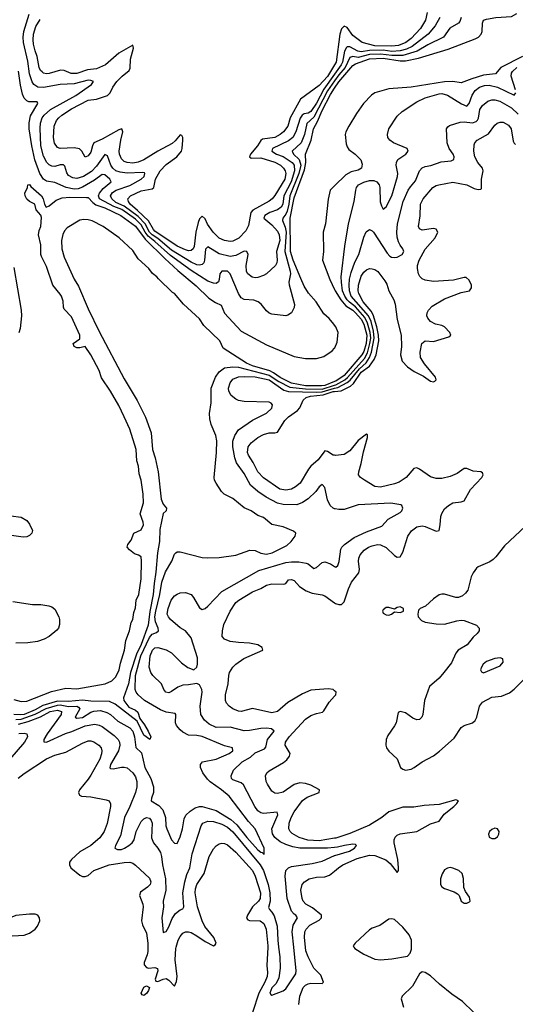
# Model space of a CAD drawing. Header units: inches. Extents: x 1603819 to 1745079, y 385938 to 533966.
# Tile 160 of 256: x 1637738 to 1641298, y 469590 to 476654. Entities that reach past the tile are written whole.
import ezdxf

# ---------------------------------------------------------------- set-up
doc = ezdxf.new("R2010")
doc.units = ezdxf.units.IN
doc.header["$MEASUREMENT"] = 0
for name, color, linetype in [('B6436', 7, 'Continuous'), ('B6437', 7, 'Continuous'), ('B6446', 7, 'Continuous'), ('B6447', 7, 'Continuous')]:
    doc.layers.add(name, color=color, linetype=linetype)

msp = doc.modelspace()

# ---------------------------------------------------------------- linework, layer by layer
at = {"layer": 'B6436', "color": 5}
for points, elevation in [([(1638659.2, 470000), (1638659.2, 469970), (1638654.2, 469945.8), (1638631.6, 469890), (1638633.4, 469873.4), (1638650, 469854.2), (1638662.7, 469850), (1638710, 469854.4), (1638727.3, 469847.3), (1638731.4, 469830), (1638712.6, 469770), (1638717.5, 469757.5), (1638730, 469754.8), (1638768.4, 469771.6), (1638790, 469775.2), (1638810, 469763.5), (1638850, 469720.7), (1638865.9, 469754.1), (1638870.6, 469790), (1638855.3, 469910), (1638859.2, 469990), (1638862.1, 470000)], 380), ([(1639520.7, 470000), (1639512.7, 469870), (1639519.1, 469819.1), (1639516, 469790), (1639499.7, 469750), (1639457.1, 469670), (1639410, 469532.6)], 380), ([(1639598, 470000), (1639606.2, 469930), (1639609.5, 469850), (1639599.7, 469780.3), (1639579.5, 469740.5), (1639550, 469708.5), (1639535.6, 469670), (1639541, 469661), (1639550, 469656.9), (1639630, 469687.8), (1639650, 469701.6), (1639722.7, 469810), (1639725.2, 469830), (1639707.2, 470000)], 360), ([(1639744.2, 469590), (1639750.1, 469650), (1639775.3, 469710), (1639791.5, 469728.5), (1639810, 469738), (1639830, 469741.3), (1639910, 469739.4), (1639921.6, 469750), (1639900.5, 469800.5), (1639850.8, 469850), (1639809.5, 469930), (1639794.4, 469974.4), (1639791.8, 470000)], 380)]:
    msp.add_lwpolyline(points, dxfattribs=dict(at, elevation=elevation))
at = {"layer": 'B6436', "color": 5, "elevation": 380}
msp.add_lwpolyline([(1638630, 469653.7), (1638618.3, 469658.3), (1638611.2, 469670), (1638630, 469713.7), (1638650, 469723.1), (1638670.3, 469710), (1638664.4, 469690), (1638650, 469667.1)], close=True, dxfattribs=at)
at = {"layer": 'B6437', "color": 5}
for points, elevation in [([(1640000, 476263.3), (1639923.9, 476156.1), (1639870, 476056.3), (1639830, 475995.4), (1639810, 475984.2), (1639780.5, 475979.5), (1639766.8, 475970), (1639753.4, 475946.6), (1639721.4, 475850), (1639700.1, 475810), (1639670, 475784.1), (1639554.6, 475730), (1639550, 475709.9), (1639583.8, 475690), (1639630, 475672.4), (1639695.6, 475630), (1639709.4, 475609.4), (1639713, 475570), (1639688.2, 475490), (1639636.5, 475390), (1639627.4, 475330), (1639617, 475310), (1639590, 475291), (1639535.1, 475270), (1639499.8, 475250), (1639492.7, 475230), (1639550, 475181.6), (1639590, 475136.8), (1639602.8, 475110), (1639606.3, 475070), (1639581.8, 474990), (1639588.1, 474930), (1639586.4, 474910), (1639576.2, 474890), (1639510, 474830.2), (1639490, 474817.8), (1639450, 474803.8), (1639430, 474802.3), (1639407.6, 474807.6), (1639377.7, 474830), (1639367.7, 474847.7), (1639364.7, 474890), (1639378.8, 474970), (1639370, 474991), (1639350, 474993.9), (1639290, 474963), (1639250, 474955.1), (1639170, 474974.8), (1639090, 475023.8), (1639072.6, 475007.4), (1639066.6, 474930), (1639061.1, 474910), (1639050, 474896.8), (1639030, 474892.1), (1639010, 474895.6), (1638970, 474913.5), (1638830, 475001.7), (1638730, 475085), (1638690, 475109.9), (1638670, 475130.9), (1638640, 475190), (1638590, 475241.3), (1638490, 475317.5), (1638430, 475343.7), (1638399.9, 475370), (1638391, 475390), (1638405, 475415), (1638431.1, 475430), (1638530, 475464.1), (1638610.7, 475509.3), (1638631.4, 475530), (1638638.2, 475550), (1638635.8, 475555.8), (1638618.8, 475558.8), (1638510, 475553.9), (1638459.9, 475559.9), (1638430.2, 475570), (1638408, 475588), (1638393.9, 475610), (1638370, 475678.3), (1638350, 475688.2), (1638290, 475603.4), (1638253.8, 475566.2), (1638197, 475530), (1638150, 475515.1), (1638119.3, 475519.3), (1638090, 475536), (1638076, 475556), (1638063, 475603), (1638052.5, 475612.5), (1638030, 475612.2), (1637990, 475601.5), (1637970, 475602.5), (1637950, 475612.3), (1637932.9, 475630), (1637910, 475674.9), (1637889.7, 475750), (1637884.8, 475875.2), (1637888.1, 475911.9), (1637900.7, 475950), (1637914.5, 475970), (1637959.2, 476010), (1638141.2, 476110), (1638254.3, 476190), (1638268.5, 476210), (1638250, 476218.5), (1638230, 476219.5), (1638130, 476194.8), (1638030, 476188.1), (1637910, 476168), (1637870, 476171.2), (1637840.5, 476190), (1637828.7, 476208.7), (1637810, 476265.7), (1637796.4, 476356.4), (1637766.2, 476490), (1637763.5, 476530), (1637769.1, 476570), (1637805.5, 476694.5)], 360), ([(1640000, 476330.8), (1639950, 476246.3), (1639890, 476181.9), (1639755.2, 476084.8), (1639682.1, 475950), (1639663.8, 475890), (1639634.3, 475850), (1639610, 475829.6), (1639570, 475809.3), (1639483.4, 475796.6), (1639470, 475786.4), (1639446.1, 475750), (1639396.8, 475690), (1639389.9, 475669.9), (1639401.6, 475661.6), (1639470, 475663.7), (1639570, 475632.1), (1639611.9, 475610), (1639633.3, 475590), (1639646.1, 475570), (1639651.1, 475550), (1639642.9, 475510), (1639570, 475393), (1639551.7, 475368.3), (1639530, 475351.1), (1639412.4, 475287.6), (1639399.1, 475270), (1639382, 475178), (1639361.7, 475138.3), (1639313, 475087), (1639270, 475066.4), (1639250, 475064.1), (1639210, 475069.1), (1639170, 475087.4), (1639128.2, 475130), (1639087.8, 475187.8), (1639070, 475225.7), (1639050, 475243.6), (1639030, 475224.9), (1639020.5, 475199.5), (1639003, 475130), (1638992.1, 475027.9), (1638983.4, 475010), (1638970, 474998), (1638950, 474996.8), (1638930, 475002.7), (1638870, 475030.4), (1638710, 475138.1), (1638698.6, 475150), (1638662.8, 475210), (1638585.7, 475285.7), (1638532.9, 475330), (1638519.9, 475350), (1638516.2, 475370), (1638534.7, 475390), (1638610, 475425.6), (1638690, 475439.9), (1638702.6, 475450), (1638714.2, 475510), (1638746.5, 475570), (1638790, 475616.3), (1638867.2, 475670), (1638899.5, 475710), (1638905.9, 475730), (1638909.4, 475789.4), (1638909.2, 475809.2), (1638903.7, 475823.7), (1638890, 475828.9), (1638855.9, 475784.1), (1638834.5, 475765.5), (1638729.9, 475710), (1638630, 475649.7), (1638590, 475631.4), (1638550, 475625.4), (1638510, 475629.1), (1638490, 475637.7), (1638470, 475655.8), (1638455.3, 475690), (1638453.9, 475710), (1638464.5, 475790), (1638478.7, 475850), (1638471.6, 475871.6), (1638450, 475864.2), (1638330, 475797.5), (1638271.1, 475770), (1638260.7, 475750), (1638250, 475703.1), (1638230, 475677), (1638210, 475667.2), (1638185.8, 475710), (1638168.1, 475728.1), (1638130, 475735), (1638030, 475730.2), (1638010, 475736.9), (1637987.5, 475767.5), (1637980.7, 475810), (1637985.4, 475890), (1638002.8, 475930), (1638018.8, 475950), (1638041.3, 475970), (1638110, 476014.4), (1638230, 476077.4), (1638290, 476083.2), (1638370, 476111.4), (1638387.8, 476130), (1638407.6, 476170), (1638436.3, 476210), (1638473.5, 476250), (1638525.5, 476290), (1638532.5, 476307.5), (1638534.5, 476370), (1638556.5, 476450), (1638550, 476472), (1638450, 476413), (1638355.7, 476330), (1638290, 476301.5), (1638225.7, 476294.3), (1638149.3, 476269.3), (1638109.3, 476269.3), (1638058.4, 476290), (1638032.2, 476292.2), (1637950, 476268.2), (1637930, 476266.5), (1637910, 476271.4), (1637899.4, 476279.4), (1637889.1, 476289.1), (1637878.6, 476310), (1637864, 476390), (1637848.8, 476430), (1637838.1, 476478.1), (1637834.7, 476510), (1637837.9, 476550), (1637855.4, 476604.6), (1637885.2, 476654.8)], 380), ([(1640000, 476215.3), (1639950, 476143), (1639850, 475955), (1639799.7, 475910), (1639782.9, 475830), (1639758.9, 475770), (1639695.9, 475710), (1639705.2, 475690), (1639746.8, 475650), (1639757.1, 475610), (1639744.1, 475550), (1639679.6, 475390), (1639671.5, 475330), (1639658.9, 475281.1), (1639650, 475259.5), (1639628.4, 475230), (1639626.9, 475213.1), (1639645.7, 475165.7), (1639652.5, 475130), (1639642.8, 474990), (1639681.2, 474850), (1639682.4, 474830), (1639670.5, 474770), (1639672.7, 474752.7), (1639712.4, 474610), (1639709.7, 474590), (1639690, 474550.6), (1639665.2, 474534.8), (1639650, 474530.3), (1639550, 474541.3), (1639529.4, 474549.4), (1639510, 474565.7), (1639472.5, 474612.5), (1639450.2, 474630.2), (1639420.9, 474640.9), (1639350, 474647.8), (1639330, 474659.2), (1639310, 474688.8), (1639250, 474830.3), (1639230, 474849.3), (1639190, 474849.2), (1639176.5, 474830), (1639171.7, 474790), (1639165.4, 474774.6), (1639150, 474762.5), (1639130, 474763.1), (1639090, 474779.4), (1638970, 474855.8), (1638821.9, 474961.9), (1638710, 475062.8), (1638660.9, 475100.9), (1638639.1, 475130), (1638610, 475182.9), (1638570, 475222.7), (1638471.6, 475291.6), (1638414, 475314), (1638312.7, 475370), (1638305.3, 475390), (1638311.2, 475410), (1638337.4, 475442.6), (1638395, 475490), (1638386.9, 475510), (1638350, 475540.9), (1638330, 475543.3), (1638276.1, 475503.9), (1638190, 475453.3), (1638158.5, 475441.5), (1638130, 475437.7), (1638071.2, 475450), (1637990, 475486.5), (1637930, 475496), (1637910, 475510.8), (1637882.6, 475550), (1637847.9, 475647.9), (1637825.2, 475750), (1637807.3, 475870), (1637806.5, 475913.5), (1637816.6, 475963.4), (1637870, 476052), (1637864.5, 476064.5), (1637805.3, 476065.3), (1637790, 476071.9), (1637771.1, 476091.1), (1637758.8, 476118.8), (1637743.4, 476183.4), (1637730, 476286)], 340), ([(1640000, 474463.2), (1639995.1, 474470), (1639960.9, 474510), (1639923.5, 474543.5), (1639867.1, 474630), (1639812.5, 474692.5), (1639782.3, 474742.3), (1639757.1, 474797.1), (1639703.2, 474930), (1639684.2, 474990), (1639681.3, 475230), (1639710, 475376.2), (1639783.4, 475576.6), (1639792.8, 475630), (1639791.4, 475690), (1639830.8, 475790), (1639847.6, 475870), (1639877.1, 475922.9), (1639910, 476002.9), (1639970, 476116.7), (1640000, 476162)], 320), ([(1637697.1, 471777.1), (1637750, 471762.5), (1637790, 471764.8), (1637965.9, 471834.1), (1638070, 471857.5), (1638150, 471852.8), (1638351.5, 471888.5), (1638400.4, 471910), (1638430, 471940.9), (1638452.6, 471990), (1638461.4, 472038.6), (1638491, 472130), (1638500.7, 472199.3), (1638527.7, 472270), (1638539.1, 472330), (1638550.4, 472350), (1638558.2, 472401.8), (1638570, 472434.8), (1638575.8, 472490), (1638594, 472530), (1638610, 472642), (1638614.5, 472770), (1638610, 472799.6), (1638592.4, 472812.4), (1638562, 472822), (1638527.8, 472850), (1638511.5, 472870), (1638515.4, 472890), (1638538.8, 472921.2), (1638559.3, 472970), (1638610, 472995.3), (1638627.3, 473030), (1638625.2, 473050), (1638604.7, 473110), (1638627.7, 473187.7), (1638626.3, 473250), (1638611.3, 473350), (1638596.7, 473396.7), (1638591.7, 473450), (1638580.7, 473490), (1638575.6, 473570), (1638530, 473716), (1638490, 473804.4), (1638450, 473886), (1638390, 473988.5), (1638325.8, 474085.8), (1638310, 474136.4), (1638250, 474250.7), (1638210, 474310.8), (1638170, 474300.9), (1638150, 474301), (1638129.3, 474310), (1638123.7, 474330), (1638170, 474363.8), (1638171, 474390), (1638110, 474522.3), (1638058.3, 474578.3), (1638052.7, 474592.7), (1638050, 474635.1), (1638037.9, 474670), (1638030, 474685.7), (1637977.7, 474750), (1637930, 474883.5), (1637895, 474955), (1637890.5, 474970.5), (1637890, 475039), (1637874.3, 475110), (1637878, 475142), (1637890, 475170.6), (1637895.7, 475235.7), (1637890, 475252.3), (1637858, 475290), (1637848, 475330), (1637810, 475349.2), (1637790, 475366.6), (1637778, 475390), (1637776, 475410), (1637794, 475450), (1637798, 475470), (1637810, 475473), (1637817.5, 475457.5), (1637894.6, 475390), (1637906.4, 475370), (1637917.1, 475330), (1637928.9, 475308.9), (1637950, 475319.5), (1638001, 475359), (1638044.4, 475375.6), (1638098, 475382), (1638219.4, 475379.4), (1638230, 475377.7), (1638262.8, 475342.8), (1638286.6, 475326.6), (1638350, 475304.6), (1638464, 475250), (1638570, 475173.9), (1638639.8, 475079.8), (1638780.3, 474940.3), (1638874.7, 474854.7), (1639005.5, 474745.5), (1639097.4, 474657.4), (1639144.2, 474624.2), (1639185.1, 474605.1), (1639210, 474548.2), (1639330, 474420.4), (1639510, 474321), (1639710, 474238.8), (1639790, 474222.8), (1639870, 474224), (1639922.4, 474237.6), (1639982.6, 474277.4), (1640000, 474297.5)], 320), ([(1640000, 475461.3), (1639969.1, 475430.9), (1639953, 475367), (1639934.4, 475190), (1639919.1, 475130), (1639920.5, 474990), (1639913.4, 474930), (1639966.7, 474790), (1640000, 474719.1)], 320), ([(1640000, 474057.9), (1639930.1, 474030), (1639906.7, 474026.7), (1639790, 474028.3), (1639690, 474046.5), (1639610, 474086.5), (1639561.2, 474121.2), (1639534.1, 474134.1), (1639409.8, 474169.8), (1639368, 474190), (1639198.7, 474298.7), (1639175.3, 474350), (1639060.8, 474460.8), (1639030, 474508.2), (1638914.4, 474614.4), (1638849.5, 474690), (1638836.8, 474696.8), (1638734.5, 474794.5), (1638723.7, 474810), (1638693.3, 474833.3), (1638666.3, 474870), (1638590, 474939.6), (1638550, 474999.3), (1638451.8, 475090), (1638338, 475170), (1638259.6, 475210), (1638230, 475218.5), (1638198.3, 475221.7), (1638170, 475215.1), (1638080.2, 475159.8), (1638061.6, 475138.4), (1638048, 475112), (1638039, 475070), (1638042.3, 475010), (1638059.1, 474950), (1638130, 474792.7), (1638161.3, 474741.3), (1638230, 474579.6), (1638310, 474417.8), (1638490, 474076.9), (1638581.1, 473921.1), (1638641.8, 473801.8), (1638683.6, 473690), (1638691.6, 473570), (1638711, 473510), (1638732.6, 473410), (1638753.8, 473213.8), (1638770, 473177.4), (1638793.4, 473150), (1638791, 473130), (1638769.1, 473110.9), (1638744.2, 472995.8), (1638742.8, 472910), (1638727.1, 472830), (1638717.4, 472690), (1638704, 472610), (1638697.7, 472530), (1638672.5, 472407.5), (1638660.4, 472310), (1638610, 472172.4), (1638577, 472103), (1638534.5, 471970), (1638519.2, 471890), (1638484.8, 471790), (1638487.2, 471770), (1638522, 471722), (1638570, 471700.2), (1638586.2, 471686.2), (1638601.4, 471641.4), (1638636, 471596), (1638661.7, 471550), (1638679.3, 471510), (1638674, 471490), (1638630, 471521.1), (1638581.1, 471621.1), (1638424.1, 471744.1), (1638382.7, 471762.7), (1638250, 471764.5), (1638190, 471772.5), (1638090, 471763.1), (1638010, 471766.3), (1637904.8, 471735.2), (1637850, 471703.4), (1637770.6, 471670), (1637746.5, 471666.5), (1637696.2, 471670)], 320), ([(1637696.7, 474876.7), (1637749.2, 474570), (1637751.4, 474530), (1637742, 474438), (1637731.8, 474408.2)], 340), ([(1637710, 471634.7), (1637750, 471636.6), (1637850, 471671.3), (1637928.2, 471711.8), (1638010, 471736.2), (1638030, 471738.3), (1638090, 471726.5), (1638148.3, 471728.3), (1638161.6, 471721.6), (1638169.9, 471710), (1638136.8, 471650), (1638150, 471642.7), (1638190, 471647.8), (1638250, 471686.2), (1638270, 471693.6), (1638317.9, 471697.9), (1638364.9, 471684.9), (1638390, 471669.9), (1638442.8, 471622.8), (1638530, 471574.1), (1638550, 471549), (1638563.2, 471510), (1638572.6, 471432.6), (1638613.7, 471393.7), (1638637.4, 471290), (1638680.7, 471210), (1638699.8, 471150), (1638700.7, 471110), (1638684.8, 471070), (1638682.6, 471050), (1638737.7, 471017.7), (1638765.5, 470985.5), (1638786.8, 470930), (1638789.2, 470870), (1638794.8, 470850), (1638830, 470769.4), (1638850, 470746), (1638870, 470744), (1638890, 470792.3), (1638908.4, 470850), (1638920, 470920), (1638932.8, 470947.2), (1638963, 470977), (1638998.9, 471001.1), (1639030, 471009.3), (1639050, 471008.9), (1639150, 470979.9), (1639255.6, 470915.6), (1639297.6, 470877.6), (1639370, 470787.5), (1639450, 470698), (1639470, 470682.6), (1639480.2, 470680.2), (1639494, 470666), (1639493.7, 470710), (1639428.9, 470850), (1639382, 470902), (1639243.5, 471083.5), (1639187.9, 471130), (1639106.9, 471186.9), (1639086.7, 471206.7), (1639055, 471250), (1639036.8, 471290), (1639036.1, 471310), (1639051.1, 471328.9), (1639150, 471349.9), (1639242.4, 471390), (1639270.3, 471410), (1639266.8, 471430), (1639210, 471444.9), (1639050, 471510.7), (1639010, 471519.6), (1638950, 471522.3), (1638910, 471542.7), (1638890, 471559), (1638864.8, 471590), (1638857.2, 471610), (1638859, 471670), (1638855.6, 471675.6), (1638790, 471685.8), (1638750, 471703), (1638635.9, 471770), (1638588.4, 471810), (1638574.4, 471830), (1638568.4, 471850), (1638570.1, 471950), (1638609.4, 472090), (1638670, 472221.2), (1638690, 472246.7), (1638721.1, 472258.9), (1638735.9, 472270), (1638733.4, 472290), (1638714.1, 472334.1), (1638709.4, 472370), (1638715.2, 472410), (1638746.1, 472530), (1638760.6, 472619.4), (1638786.5, 472693.5), (1638831.6, 472770), (1638850, 472819.3), (1638859.1, 472830), (1638870, 472836.9), (1638890, 472835.4), (1639050, 472796.3), (1639090, 472793), (1639170, 472796.9), (1639290, 472813.5), (1639392.2, 472847.8), (1639430, 472846), (1639470, 472827), (1639510, 472819.2), (1639552.7, 472830), (1639657.3, 472882.7), (1639688.2, 472910), (1639717.3, 472950), (1639721, 472970), (1639704.5, 472984.5), (1639630, 473015.8), (1639550, 473033.1), (1639490, 473082), (1639450, 473096.5), (1639400.5, 473130), (1639350, 473151.7), (1639270, 473220.3), (1639206.8, 473250), (1639186.8, 473270), (1639148.7, 473328.7), (1639138.4, 473350), (1639135.3, 473370), (1639150.8, 473549.2), (1639153.7, 473633.7), (1639147.2, 473670), (1639112.7, 473750), (1639104.4, 473790), (1639101.6, 473830), (1639114.8, 473905.2), (1639112.7, 474010), (1639144.1, 474090), (1639171.7, 474128.3), (1639210, 474155.4), (1639270, 474164.7), (1639310, 474160.4), (1639530, 474104.6), (1639599.2, 474059.2), (1639678.7, 474018.7), (1639790, 474005.2), (1639910, 474003.1), (1640000, 474031.4)], 340), ([(1640000, 473146.1), (1639990, 473150.2), (1639967.2, 473170), (1639949.5, 473209.6), (1639930, 473299.1), (1639910, 473318.7), (1639890, 473302.6), (1639864.8, 473270), (1639810, 473216.6), (1639770, 473189.3), (1639730, 473174), (1639630, 473176.2), (1639590, 473185.4), (1639509, 473229), (1639449.2, 473269.2), (1639396, 473316), (1639350, 473397.7), (1639295.7, 473475.7), (1639283.6, 473510), (1639268.5, 473590), (1639268.4, 473630), (1639283.7, 473670), (1639310, 473710.8), (1639410, 473782), (1639510, 473831.1), (1639550, 473867.8), (1639554.9, 473890), (1639543.8, 473903.8), (1639530, 473911.2), (1639350, 473914.2), (1639310, 473921.7), (1639290, 473931), (1639258.3, 473958.3), (1639241.2, 473990), (1639238.5, 474010), (1639250.1, 474050), (1639270, 474074.1), (1639308.8, 474091.2), (1639350, 474095), (1639430, 474091.3), (1639530, 474070.2), (1639636.5, 473996.5), (1639667.9, 473987.9), (1639870, 473981.5), (1639910, 473983.9), (1640000, 474009.7)], 360), ([(1640000, 473529.1), (1639990, 473531.1), (1639950, 473557.2), (1639930, 473560.3), (1639883.2, 473496.8), (1639830, 473452.3), (1639811.6, 473430), (1639752.4, 473330), (1639718.2, 473301.8), (1639690, 473286.7), (1639650, 473278.4), (1639607, 473287), (1639490, 473366.5), (1639448.5, 473410), (1639416.4, 473476.4), (1639381, 473530), (1639374.8, 473550), (1639380.5, 473590), (1639400.6, 473619.4), (1639450, 473657.4), (1639490, 473677.7), (1639530, 473689.9), (1639570, 473689.3), (1639590, 473695.9), (1639642.3, 473777.7), (1639670, 473804.9), (1639732.9, 473850), (1639750.1, 473870), (1639775.1, 473924.9), (1639797.1, 473942.9), (1639826.6, 473953.4), (1639917.2, 473962.8), (1639990, 473987.1), (1640000, 473987.9)], 380), ([(1637675.3, 473095.3), (1637750, 473084.7), (1637790, 473061.6), (1637810, 473034), (1637829.7, 472990), (1637825.1, 472970), (1637810, 472953.7), (1637790, 472944.9), (1637762.9, 472942.9), (1637630, 472962)], 340), ([(1640000, 470715.7), (1639950, 470710.1), (1639750, 470709.7), (1639699.9, 470719.9), (1639650, 470736.6), (1639610, 470756.5), (1639570, 470787.2), (1639553.7, 470813.7), (1639548.7, 470850), (1639592.6, 470950), (1639588.7, 470968.7), (1639490, 470959.5), (1639470, 470965.1), (1639450, 470978.2), (1639426.3, 471010), (1639345.5, 471165.5), (1639330, 471180.2), (1639270, 471200.3), (1639260.3, 471210), (1639257, 471230), (1639274.9, 471270), (1639336.9, 471330), (1639395.7, 471364.3), (1639430, 471394), (1639497.4, 471422.6), (1639505.5, 471434.5), (1639518.6, 471490), (1639566.3, 471550), (1639547.1, 471567.1), (1639510, 471572.5), (1639470, 471569.4), (1639390, 471553.8), (1639350, 471552.8), (1639250, 471577.6), (1639150, 471577.5), (1639100.1, 471600.1), (1639064.8, 471630), (1639039.2, 471670), (1639034.4, 471730), (1639049.1, 471830), (1639047.2, 471850), (1639030, 471882), (1639010, 471892.7), (1638950, 471882.2), (1638910, 471880.7), (1638873.5, 471866.5), (1638830, 471833.7), (1638810, 471826), (1638789.1, 471829.1), (1638773, 471850), (1638756.4, 471890), (1638693.8, 471950), (1638679.7, 471970), (1638668.6, 472010), (1638676.2, 472090), (1638691.7, 472130), (1638710, 472148.3), (1638730, 472150.8), (1638790, 472133.7), (1638830, 472111.4), (1638899.7, 472039.7), (1638947.3, 472007.3), (1638990, 471991.2), (1639011, 472009), (1639016, 472030), (1639015.3, 472075.3), (1638970, 472218.8), (1638930.3, 472270.3), (1638890, 472292.4), (1638822, 472350), (1638806.3, 472370), (1638798.5, 472390), (1638804.6, 472430), (1638825.7, 472490), (1638850, 472520.3), (1638870, 472533.1), (1638890, 472541.5), (1638930, 472545.1), (1638969.5, 472530), (1638988, 472508), (1639030, 472435.1), (1639050, 472423.6), (1639070, 472429.6), (1639090, 472447.8), (1639190, 472552.3), (1639456.9, 472703.1), (1639650, 472759.9), (1639690, 472765.9), (1639744.4, 472764.4), (1639795.8, 472755.8), (1639810, 472749.8), (1639850, 472716.9), (1639870, 472723.5), (1639910, 472760.7), (1639930, 472764.4), (1639970.6, 472750.6), (1640000, 472731.9)], 360), ([(1640000, 471839), (1639988.7, 471848.7), (1639954.9, 471854.9), (1639830, 471844.2), (1639770, 471816.8), (1639664.9, 471755.1), (1639590, 471691.3), (1639550, 471681), (1639410, 471712.7), (1639330, 471691), (1639310, 471693.4), (1639270.3, 471710), (1639242.6, 471730), (1639224.9, 471750), (1639217.6, 471770), (1639217.6, 471810), (1639236, 471890), (1639240.7, 471950), (1639246.5, 471970), (1639270.2, 472010), (1639290, 472030.6), (1639348.6, 472071.3), (1639484, 472130), (1639480.5, 472150), (1639450, 472170.2), (1639390, 472182.5), (1639310, 472185), (1639250, 472193.7), (1639209, 472209), (1639193.8, 472230), (1639193.9, 472270), (1639205.6, 472314.4), (1639250.8, 472410), (1639290, 472472.2), (1639311.3, 472490), (1639410, 472548.7), (1639470, 472574), (1639510, 472597.8), (1639550, 472606.9), (1639635.5, 472604.5), (1639650.2, 472609.8), (1639670, 472635.4), (1639690, 472637.6), (1639710.4, 472630.4), (1639748.2, 472588.2), (1639796.4, 472556.5), (1639839.3, 472539.3), (1639910, 472528.6), (1639930, 472521.4), (1640000, 472471.7)], 380), ([(1637690, 472481.1), (1637830, 472459.8), (1637890, 472458.9), (1637948, 472450), (1637970, 472442), (1637990, 472425.2), (1638019.6, 472370), (1638025.1, 472350), (1638025.1, 472314.9), (1638017, 472290), (1638006.2, 472273.8), (1637950, 472228.2), (1637914, 472210), (1637866.5, 472193.5), (1637796.8, 472183.2), (1637710, 472180.2)], 340), ([(1640000, 470781.8), (1639890, 470762.9), (1639807.8, 470767.8), (1639746.2, 470786.2), (1639695.7, 470815.7), (1639681.4, 470830), (1639672.4, 470850), (1639674.1, 470890), (1639687.8, 470930), (1639710, 470972.4), (1639770, 471052.1), (1639802.9, 471077.1), (1639890, 471109.1), (1639892.7, 471130), (1639830, 471162.4), (1639790, 471174.1), (1639750, 471178.6), (1639710, 471167.8), (1639630, 471111.8), (1639590, 471102), (1639570, 471105.5), (1639550, 471119.5), (1639517.7, 471170), (1639508, 471190), (1639504.4, 471230), (1639513.4, 471250), (1639530, 471264.4), (1639634.2, 471325.8), (1639656.3, 471343.7), (1639676.9, 471370), (1639680.2, 471390), (1639646.3, 471450), (1639648, 471470), (1639673.6, 471510), (1639790, 471636.3), (1639830, 471661.4), (1639870, 471677.3), (1639912.9, 471687.1), (1639923.9, 471696.1), (1639961.1, 471758.9), (1640000, 471801.3)], 380), ([(1637730, 471600.6), (1637799.7, 471620.3), (1637887.8, 471652.2), (1637958.4, 471690), (1638010, 471701.1), (1638038.4, 471690), (1638037.2, 471670), (1637935, 471530), (1637913.1, 471490), (1637912.3, 471472.3), (1637931.6, 471471.6), (1638067.4, 471532.6), (1638113.1, 471546.9), (1638210, 471589), (1638279.2, 471599.2), (1638310, 471592.4), (1638330, 471582.5), (1638418.2, 471518.3), (1638445.5, 471490), (1638456, 471470), (1638458.8, 471450), (1638448.7, 471410), (1638390.5, 471310), (1638385.9, 471285.9), (1638390, 471281.1), (1638410, 471279.9), (1638470, 471292.5), (1638490, 471292.7), (1638510, 471286.8), (1638551.9, 471251.9), (1638570, 471223.1), (1638581, 471190), (1638580.4, 471150), (1638570.9, 471110), (1638530.4, 471010), (1638490.3, 470930), (1638461.5, 470798.5), (1638425.8, 470730), (1638421.3, 470710), (1638441, 470701), (1638470, 470702), (1638491.4, 470710), (1638522.2, 470730), (1638545.6, 470750), (1638560.2, 470770), (1638575.8, 470830), (1638610, 470901.7), (1638630, 470921.5), (1638650, 470931.6), (1638670, 470926.9), (1638683.9, 470910), (1638689.8, 470889.8), (1638685.8, 470785.8), (1638698.5, 470750), (1638731.8, 470711.8), (1638750, 470679.7), (1638757.7, 470650), (1638763.4, 470590), (1638786.6, 470490), (1638788.6, 470410), (1638768.5, 470330), (1638770.6, 470290), (1638760.3, 470210), (1638770, 470105.2), (1638790, 470113.3), (1638810, 470147.1), (1638833.6, 470206.4), (1638857.7, 470242.3), (1638890, 470267.9), (1638910, 470275.8), (1638918.4, 470290), (1638911.3, 470390), (1638923.8, 470470), (1638938.1, 470521.9), (1638961.5, 470570), (1638976.6, 470670), (1639040.7, 470870), (1639054.6, 470890), (1639090, 470904.3), (1639130, 470902.5), (1639190, 470883.7), (1639230, 470861.2), (1639270, 470826.9), (1639466.7, 470590), (1639489.9, 470550), (1639521.9, 470450), (1639535.4, 470390), (1639537.3, 470330), (1639525.8, 470285.8), (1639531.9, 470270), (1639550, 470252.5), (1639565, 470225), (1639587, 470150), (1639592.1, 470050), (1639598, 470000)], 360), ([(1637733, 471533), (1637770, 471536.5), (1637790.8, 471530.8), (1637794.2, 471510), (1637774.2, 471470), (1637622.8, 471297.2)], 380), ([(1637727.4, 471212.6), (1637770, 471246.1), (1637930, 471352.7), (1637990, 471377.7), (1638070, 471399), (1638190, 471464.8), (1638230, 471479.8), (1638250, 471480.3), (1638270, 471473.6), (1638306.9, 471450), (1638322.8, 471430), (1638328.9, 471410), (1638326.9, 471386.9), (1638314.3, 471350), (1638250, 471235.5), (1638230, 471204.7), (1638167.3, 471130), (1638159.8, 471110), (1638167.3, 471090), (1638183.3, 471083.3), (1638250, 471078.7), (1638358.5, 471058.5), (1638381.2, 471050), (1638389.7, 471029.7), (1638389.8, 471009.8), (1638367.3, 470887.3), (1638345.6, 470830), (1638314.8, 470785.2), (1638250.3, 470729.7), (1638170, 470683.5), (1638109.8, 470630), (1638097.2, 470610), (1638095.8, 470590), (1638106.8, 470570), (1638170, 470517), (1638190, 470508.5), (1638210, 470506.6), (1638230, 470514.6), (1638270, 470550.5), (1638381.6, 470590), (1638488, 470608), (1638530, 470609.8), (1638550, 470603.9), (1638570, 470588.7), (1638670, 470494.3), (1638680.4, 470470), (1638675.6, 470450), (1638657.4, 470430), (1638605.9, 470394.1), (1638598.8, 470370), (1638623.7, 470310), (1638625.8, 470290), (1638613.8, 470190), (1638621.3, 470161.3), (1638650, 470100.9), (1638659.3, 470030), (1638659.2, 470000)], 380), ([(1638862.1, 470000), (1638876.3, 470050), (1638890, 470076.4), (1638910, 470099.8), (1638930.2, 470109.8), (1638950, 470110.7), (1638970, 470104.6), (1639010, 470082.6), (1639070, 470040.6), (1639130, 470009.8), (1639142.3, 470017.7), (1639150.2, 470029.8), (1639132.8, 470070), (1639069.3, 470149.3), (1639049.7, 470189.7), (1639016, 470290), (1638998.9, 470390), (1639001.1, 470418.9), (1639010.1, 470449.9), (1639063, 470530), (1639099.8, 470650), (1639130, 470705.1), (1639150, 470728.4), (1639170, 470741.4), (1639190, 470746), (1639210, 470743.7), (1639230, 470733.8), (1639290, 470682.8), (1639409.6, 470549.6), (1639430.3, 470510), (1639467.2, 470390), (1639465.3, 470350), (1639453.3, 470330), (1639409.4, 470290), (1639375.2, 470230), (1639368.6, 470208.6), (1639376.9, 470196.9), (1639390, 470192.2), (1639464.5, 470190), (1639490.9, 470170.9), (1639508.8, 470128.8), (1639521.3, 470010), (1639520.7, 470000)], 380), ([(1639707.2, 470000), (1639695.6, 470110), (1639702.4, 470157.6), (1639732.8, 470210), (1639722.7, 470230), (1639710, 470237), (1639690, 470259.7), (1639660.6, 470350), (1639644, 470510), (1639649.6, 470550), (1639668.7, 470570), (1639690, 470578.5), (1639838.5, 470601.5), (1639910, 470617.6), (1640000, 470657.4)], 360), ([(1639791.8, 470000), (1639784.6, 470070), (1639787.1, 470110), (1639795.3, 470130), (1639822.8, 470157.2), (1639890, 470194.7), (1639907.1, 470210), (1639907, 470230), (1639841.8, 470281.8), (1639792.6, 470310), (1639775, 470330), (1639767.1, 470350), (1639758.2, 470410), (1639767.7, 470450), (1639783.7, 470470), (1639817.3, 470490), (1639870, 470502.2), (1639930, 470505.4), (1639964.2, 470515.8), (1640000, 470546.5)], 380)]:
    msp.add_lwpolyline(points, dxfattribs=dict(at, elevation=elevation))
at = {"layer": 'B6437', "color": 5, "elevation": 420}
msp.add_lwpolyline([(1637850, 470236.9), (1637810, 470236.9), (1637710, 470227.3), (1637670, 470211.6), (1637633, 470170), (1637626.8, 470150), (1637630.4, 470130), (1637638, 470110), (1637656, 470090), (1637690, 470082), (1637770, 470087.2), (1637810, 470101.1), (1637849.6, 470130), (1637866.3, 470150), (1637883.5, 470190), (1637881.6, 470210), (1637869.6, 470229.6)], close=True, dxfattribs=at)
at = {"layer": 'B6446', "color": 5, "elevation": 420}
for points in [[(1640139.1, 470000), (1640144.9, 469990), (1640210.6, 469950), (1640290, 469914.4), (1640330, 469909.3), (1640410, 469916.9), (1640523.6, 469936.4), (1640543.3, 469956.7), (1640552.9, 469987.1), (1640552.9, 470000)], [(1641077.3, 469457.3), (1640918.3, 469610), (1640842.3, 469662.3), (1640754.5, 469734.5), (1640690, 469794.7), (1640650, 469819.5), (1640630, 469822.7), (1640610, 469809.2), (1640559.1, 469720.9), (1640484.9, 469650), (1640478.7, 469630), (1640494, 469570)]]:
    msp.add_lwpolyline(points, dxfattribs=at)
at = {"layer": 'B6447', "color": 5}
for points, elevation in [([(1640665.2, 476705.2), (1640651.8, 476650), (1640618.1, 476590), (1640550, 476520.1), (1640511.8, 476490), (1640459.8, 476470), (1640410, 476463.1), (1640290, 476467.5), (1640197.6, 476490), (1640130, 476539.8), (1640090, 476597.2), (1640070, 476608.2), (1640050, 476588), (1640038.3, 476550), (1640011.4, 476350), (1640000, 476330.8)], 380), ([(1640000, 476162), (1640030, 476207.3), (1640130, 476326), (1640150, 476338.5), (1640250, 476373.8), (1640350, 476377.7), (1640470, 476359.2), (1640510, 476359.9), (1640602.2, 476377.8), (1640816.4, 476443.6), (1641010, 476516.5), (1641033, 476530), (1641052.6, 476550), (1641059.7, 476570), (1641062.4, 476630), (1641070, 476650.5), (1641090, 476658.7), (1641158, 476670), (1641270, 476676), (1641310, 476698.9)], 320), ([(1640909.8, 476670.2), (1640899.6, 476640.4), (1640890, 476628.3), (1640826.6, 476593.4), (1640783.1, 476530), (1640670, 476474.8), (1640592.7, 476427.3), (1640490, 476396.3), (1640410, 476396.5), (1640330, 476407.2), (1640250, 476403.5), (1640170, 476382.9), (1640130, 476390.1), (1640110, 476383.5), (1640075.4, 476310), (1640030, 476258.6), (1640000, 476215.3)], 340), ([(1640755.5, 476670), (1640722.5, 476610), (1640673.1, 476550), (1640558.3, 476461.7), (1640516.7, 476443.3), (1640470, 476431.4), (1640410, 476426.9), (1640350, 476435.8), (1640250, 476433.4), (1640190, 476423.7), (1640167.2, 476427.2), (1640110, 476460.1), (1640090, 476459.6), (1640085.3, 476454.7), (1640072.2, 476427.8), (1640055.9, 476350), (1640047.3, 476330), (1640000, 476263.3)], 360), ([(1641349.3, 476390.7), (1641194.8, 476310), (1641154.6, 476265.4), (1641070, 476255), (1640984.7, 476230), (1640910, 476202), (1640848.7, 476210), (1640790, 476208.9), (1640549.8, 476169.8), (1640390, 476157.8), (1640290, 476129.7), (1640266.2, 476113.8), (1640208.2, 476051.8), (1640158, 475982), (1640102, 475890), (1640081.3, 475850), (1640076.4, 475830), (1640083.4, 475763.4), (1640090, 475741), (1640103.1, 475723.1), (1640148.6, 475688.6), (1640188.5, 475648.5), (1640197.5, 475617.5), (1640192.7, 475590), (1640170, 475574), (1640118.1, 475561.9), (1640080, 475540), (1640000, 475461.3)], 320), ([(1641300.4, 476150), (1641268.1, 476250), (1641269.5, 476270), (1641277.7, 476282.3), (1641310, 476310.3)], 340), ([(1640000, 474031.4), (1640010, 474034.5), (1640073.6, 474070), (1640093.7, 474086.3), (1640215.3, 474224.7), (1640235.6, 474264.4), (1640253.4, 474330), (1640259.8, 474370), (1640255.9, 474410), (1640237.3, 474477.3), (1640217.9, 474517.9), (1640150, 474594.7), (1640106.5, 474626.5), (1640090, 474644.4), (1640073.3, 474670), (1640057.7, 474710), (1640048.9, 474770), (1640048.1, 474810), (1640073.2, 475030), (1640099.3, 475190), (1640141.6, 475350), (1640152.1, 475430), (1640158, 475450), (1640171.1, 475470), (1640210, 475489.4), (1640250, 475500.3), (1640280.8, 475500.8), (1640303.4, 475490), (1640319, 475470), (1640325.6, 475450), (1640328.4, 475348.4), (1640337.7, 475317.7), (1640350, 475296), (1640370, 475311.8), (1640410, 475389.7), (1640451.9, 475530), (1640453.9, 475550), (1640441.7, 475610), (1640443.5, 475630), (1640454, 475650), (1640512.6, 475690), (1640528.9, 475710), (1640521.3, 475730), (1640423.7, 475770), (1640395.6, 475790), (1640383.6, 475810), (1640379.6, 475830), (1640389.1, 475870), (1640450, 475963), (1640484.4, 475995.6), (1640590, 476064.9), (1640650, 476093.7), (1640750, 476122.5), (1640770, 476123.9), (1640810, 476112.2), (1640911, 476050), (1640950, 476034.4), (1640966.2, 476053.8), (1640987.4, 476112.6), (1641010, 476146.3), (1641040.8, 476170), (1641076.9, 476183.1), (1641110, 476185), (1641168.9, 476171.1), (1641290, 476113.1), (1641300.9, 476130)], 340), ([(1640000, 474009.7), (1640023.6, 474016.4), (1640090, 474051.8), (1640110.8, 474069.2), (1640177.8, 474150), (1640226.6, 474193.4), (1640250.3, 474229.7), (1640264.4, 474270), (1640285.2, 474370), (1640279.3, 474419.3), (1640261.7, 474490), (1640244, 474530), (1640119.8, 474670), (1640107.5, 474710), (1640105.5, 474750), (1640108.2, 474791.8), (1640119.3, 474840.7), (1640146.5, 474913.5), (1640174.8, 474970), (1640210, 475094.5), (1640226.6, 475133.4), (1640250, 475148.5), (1640270, 475139.8), (1640280.3, 475130), (1640378.4, 474978.3), (1640397, 474957), (1640409.6, 474949.6), (1640430, 474947.3), (1640450, 474951.1), (1640484.9, 474970), (1640497.7, 474990), (1640490.3, 475010), (1640470, 475036.9), (1640459.6, 475059.6), (1640450, 475093.4), (1640446.2, 475130), (1640452.9, 475190), (1640493, 475350), (1640528.9, 475431.1), (1640544.4, 475455.6), (1640582, 475498), (1640609.3, 475570), (1640627.9, 475592.1), (1640650, 475602), (1640690.8, 475609.2), (1640766.6, 475633.4), (1640837.2, 475642.8), (1640857.1, 475650), (1640859.6, 475670), (1640852, 475690), (1640823.5, 475730), (1640808.7, 475770), (1640804.2, 475870), (1640814, 475886), (1640825.7, 475894.3), (1640901.7, 475918.3), (1640930, 475920.4), (1640990, 475913.5), (1641017.2, 475922.8), (1641027.4, 475932.6), (1641032.6, 475947.4), (1641043.9, 476010), (1641061.7, 476038.3), (1641101.7, 476070), (1641130, 476079.6), (1641150, 476080.4), (1641186, 476070), (1641270, 476020.7), (1641317.5, 475977.5)], 360), ([(1640000, 473987.9), (1640048.2, 473991.8), (1640114.1, 474025.9), (1640135.1, 474044.9), (1640190, 474125.1), (1640250.6, 474169.4), (1640283.7, 474216.3), (1640298.2, 474250), (1640317.9, 474350), (1640315.8, 474390), (1640303.8, 474450), (1640277.2, 474537.2), (1640262.2, 474562.2), (1640206.2, 474630), (1640173.2, 474690), (1640169, 474710), (1640171.4, 474750), (1640190, 474814.8), (1640210, 474842.5), (1640230, 474859.4), (1640250, 474868.1), (1640270, 474868), (1640290, 474861.6), (1640310, 474847.9), (1640361.5, 474781.5), (1640376, 474756), (1640390, 474708.3), (1640425, 474645), (1640434.5, 474614.5), (1640450, 474504.5), (1640478.5, 474390), (1640481.6, 474310), (1640472.9, 474250), (1640485.6, 474205.6), (1640524.1, 474164.1), (1640571.2, 474131.2), (1640637.8, 474097.8), (1640690, 474059.8), (1640710, 474055.6), (1640719.9, 474060.1), (1640730.4, 474070), (1640724.9, 474090), (1640644.7, 474184.7), (1640618, 474230), (1640614.2, 474270), (1640627.2, 474330), (1640650, 474349.7), (1640710, 474344.8), (1640821.7, 474378.3), (1640834.4, 474390), (1640828.4, 474410), (1640790, 474450.3), (1640770, 474459.6), (1640725.5, 474470), (1640689, 474490), (1640670, 474513.4), (1640663.6, 474530), (1640664.7, 474550), (1640674.3, 474570), (1640701.7, 474598.3), (1640790, 474651.1), (1640910, 474696.1), (1640970, 474709.6), (1640982.4, 474730), (1640983.1, 474750), (1640966.1, 474786.1), (1640944.7, 474804.7), (1640930, 474804.9), (1640854.2, 474785.8), (1640710, 474776.4), (1640650, 474784.8), (1640630, 474794), (1640611.9, 474811.9), (1640602.7, 474830), (1640595.9, 474870), (1640596.1, 474890), (1640606.9, 474930), (1640650, 475007.2), (1640723.5, 475090), (1640740.7, 475130), (1640730, 475152.3), (1640710, 475155.2), (1640630, 475145), (1640610, 475153), (1640601.5, 475170), (1640613.6, 475246.4), (1640618, 475330), (1640637.2, 475370), (1640706.4, 475450), (1640730, 475465), (1640749.4, 475470.6), (1640850, 475487.4), (1640950, 475469.1), (1641003.5, 475443.5), (1641030, 475436.5), (1641050, 475438.9), (1641056.1, 475443.9), (1641055.4, 475510), (1641067.5, 475570), (1641061.1, 475590), (1641027.8, 475630), (1641007.4, 475670), (1641000.2, 475710), (1641002.5, 475757.5), (1641006.7, 475770), (1641024.6, 475790), (1641104.4, 475835.6), (1641150, 475896.8), (1641168.2, 475911.8), (1641190, 475919.3), (1641210, 475918.4), (1641250, 475896.5), (1641267.7, 475870), (1641283.6, 475783.6), (1641289, 475769), (1641299.5, 475759.5)], 380), ([(1640000, 474719.1), (1640004.3, 474710), (1640043.8, 474643.8), (1640081.8, 474601.8), (1640130, 474570.7), (1640150, 474551.9), (1640190, 474505.9), (1640210, 474470), (1640231.4, 474390), (1640226.9, 474330), (1640210, 474274.5), (1640196.1, 474250), (1640070, 474100.8), (1640010, 474061.9), (1640000, 474057.9)], 320), ([(1640000, 474297.5), (1640001.1, 474298.9), (1640018.6, 474341.4), (1640026.6, 474410), (1640009.4, 474450), (1640000, 474463.2)], 320), ([(1640000, 472471.7), (1640006.8, 472466.8), (1640030, 472458.5), (1640050, 472459.3), (1640070, 472477.3), (1640101.1, 472570), (1640122.1, 472617.9), (1640174.6, 472685.4), (1640179, 472710), (1640172.5, 472770), (1640174.5, 472790), (1640184.4, 472815.6), (1640211.8, 472848.2), (1640244.4, 472870), (1640270, 472880.7), (1640308.4, 472888.4), (1640330, 472886.5), (1640370, 472868.3), (1640430, 472809.1), (1640450, 472799.4), (1640470, 472801.5), (1640490, 472833.3), (1640526.2, 472950), (1640551.9, 472988.1), (1640590, 473015.8), (1640630, 473022), (1640650, 473018.3), (1640730, 472985), (1640750, 472989.7), (1640759.3, 473030), (1640762.6, 473090), (1640769.1, 473110.9), (1640790, 473144.2), (1640817.6, 473170), (1640850, 473187.8), (1640910, 473195), (1640930, 473202.7), (1640976.6, 473283.4), (1641058, 473370), (1641068.2, 473390), (1641062.4, 473402.4), (1641051.2, 473411.2), (1640994.9, 473414.9), (1640950, 473433.4), (1640930, 473433.7), (1640880.4, 473399.6), (1640830, 473377.5), (1640770, 473362.7), (1640730, 473361.5), (1640690, 473374.4), (1640610, 473430.3), (1640590, 473438.9), (1640570, 473435.3), (1640514.3, 473370), (1640463.8, 473336.2), (1640430, 473324.3), (1640330, 473301.6), (1640290, 473305.2), (1640213.7, 473350), (1640187.3, 473370), (1640172.7, 473390), (1640173.4, 473410), (1640190.9, 473469.1), (1640206.7, 473553.3), (1640235.6, 473655.6), (1640236.8, 473676.8), (1640230, 473681), (1640170, 473634.9), (1640110, 473560.2), (1640070, 473535.2), (1640007.6, 473527.6), (1640000, 473529.1)], 380), ([(1640000, 472731.9), (1640010, 472725.6), (1640022.3, 472737.7), (1640033.9, 472766.1), (1640044.9, 472855.1), (1640051.3, 472870), (1640070.2, 472890), (1640140.1, 472939.9), (1640230, 472980.2), (1640339.3, 473020.7), (1640386, 473070), (1640470, 473117.6), (1640483.8, 473130), (1640490.4, 473150.4), (1640482.8, 473170), (1640474.6, 473174.6), (1640404.8, 473184.8), (1640170, 473172.8), (1640070, 473141), (1640030, 473139.5), (1640004.3, 473144.3), (1640000, 473146.1)], 360), ([(1641370, 473020.9), (1641220, 472880), (1641159, 472801), (1641138.9, 472781.1), (1641114.5, 472765.5), (1641030.6, 472730), (1641019.6, 472720.4), (1640994.2, 472685.8), (1640981.8, 472658.2), (1640957.8, 472562.2), (1640941, 472539), (1640919.8, 472520.2), (1640890, 472507.9), (1640870, 472509), (1640790, 472532.1), (1640770, 472533.5), (1640750, 472528.4), (1640710, 472499.1), (1640653.5, 472446.5), (1640614.8, 472430), (1640602, 472418), (1640598, 472390), (1640600.9, 472370), (1640624.1, 472344.1), (1640650, 472332.2), (1640730, 472320.7), (1640790, 472318.2), (1640878.7, 472341.3), (1640910, 472345.8), (1640930, 472343.6), (1641018, 472310), (1641038.4, 472290), (1641037.6, 472270), (1641024.4, 472250), (1640995.9, 472224.1), (1640951.5, 472170), (1640887.7, 472130), (1640870.9, 472109.1), (1640838.6, 472041.4), (1640785.5, 471970), (1640750, 471929.8), (1640682.3, 471870), (1640644.8, 471770), (1640633.5, 471670), (1640625.8, 471650), (1640610, 471634.2), (1640590, 471630.8), (1640562.4, 471642.4), (1640510, 471680.4), (1640470, 471692), (1640455.5, 471684.5), (1640441.6, 471610), (1640431.4, 471588.6), (1640381.9, 471518.1), (1640370.2, 471490), (1640366.9, 471450), (1640371.7, 471430), (1640390, 471407), (1640450, 471350.4), (1640474, 471290), (1640490, 471276.5), (1640510, 471271.4), (1640550, 471277.6), (1640571.8, 471288.2), (1640629.2, 471330.8), (1640710, 471373.7), (1640754.5, 471405.5), (1640859.5, 471500.5), (1640910, 471575.8), (1640930, 471590.2), (1640989.8, 471610.2), (1641010, 471627.4), (1641021.4, 471650), (1641040.3, 471730), (1641062.1, 471757.9), (1641130, 471792.9), (1641197.7, 471802.3), (1641255.6, 471824.4), (1641290, 471850.2), (1641390, 471951.4)], 420), ([(1640000, 471801.3), (1640008, 471810), (1640010.5, 471830), (1640000, 471839)], 380), ([(1640000, 470546.5), (1640027.5, 470570), (1640058.5, 470590), (1640163.3, 470636.7), (1640250, 470661.2), (1640290, 470659.2), (1640367.7, 470627.7), (1640400.2, 470600.2), (1640450, 470535.4), (1640460.2, 470550), (1640460.1, 470570), (1640453.2, 470630), (1640427.8, 470750), (1640427.5, 470770), (1640434.5, 470790), (1640450, 470804.2), (1640470, 470812.8), (1640590.1, 470829.9), (1640690, 470885.4), (1640750, 470903.5), (1640786.2, 470953.8), (1640857.3, 471010), (1640878, 471030), (1640890.4, 471050), (1640870, 471058), (1640750, 471024.1), (1640642.5, 471017.5), (1640570, 471004.5), (1640490, 471004.4), (1640388.6, 470971.4), (1640339.9, 470930), (1640250, 470874.9), (1640110, 470815.6), (1640010, 470783.5), (1640000, 470781.8)], 380), ([(1640000, 470657.4), (1640001.8, 470658.2), (1640107.2, 470690), (1640142.4, 470710), (1640157.3, 470730), (1640150, 470737.3), (1640130, 470738.3), (1640070.7, 470730.7), (1640021.8, 470718.2), (1640000, 470715.7)], 360), ([(1640552.9, 470000), (1640553.1, 470050), (1640536.1, 470090), (1640490, 470143.9), (1640430, 470198), (1640410, 470204.7), (1640390, 470202.4), (1640324.7, 470155.3), (1640270, 470136.4), (1640250, 470125.1), (1640147.7, 470030), (1640133.4, 470010), (1640139.1, 470000)], 420)]:
    msp.add_lwpolyline(points, dxfattribs=dict(at, elevation=elevation))
for points, elevation in [([(1640470, 472441.2), (1640450, 472437.2), (1640430, 472426), (1640390, 472438), (1640370, 472438.4), (1640350, 472421.2), (1640345.3, 472410), (1640350, 472396), (1640370, 472383.7), (1640390, 472382.4), (1640409, 472390), (1640430, 472406), (1640470, 472402), (1640490, 472407.7), (1640494, 472410), (1640495.3, 472430)], 420), ([(1641190, 472077.2), (1641150, 472072.3), (1641090, 472049.3), (1641067.7, 472030), (1641054, 472010), (1641047.7, 471990), (1641054.8, 471974.8), (1641070, 471967.7), (1641190, 472018.8), (1641210, 472044.7), (1641208.9, 472068.9)], 440), ([(1641150, 470853.3), (1641130, 470844.5), (1641113.4, 470830), (1641106, 470810), (1641111, 470790), (1641130, 470779.1), (1641150, 470780.5), (1641170, 470790.8), (1641180.7, 470810), (1641182, 470830), (1641170, 470849.2)], 420), ([(1640830, 470571), (1640811.7, 470568.3), (1640790, 470555.6), (1640772.6, 470527.4), (1640759.6, 470490), (1640759.5, 470450), (1640770, 470433), (1640790, 470420.8), (1640857.7, 470397.7), (1640882.4, 470382.4), (1640894.8, 470370), (1640910, 470331.3), (1640930, 470316), (1640950, 470316), (1640970, 470326.8), (1640973.2, 470330), (1640970, 470358), (1640940.1, 470400.1), (1640927.5, 470427.5), (1640926.7, 470493.3), (1640916.4, 470530), (1640893.3, 470550), (1640850, 470567.3)], 420)]:
    msp.add_lwpolyline(points, close=True, dxfattribs=dict(at, elevation=elevation))

doc.saveas('drawing.dxf')
